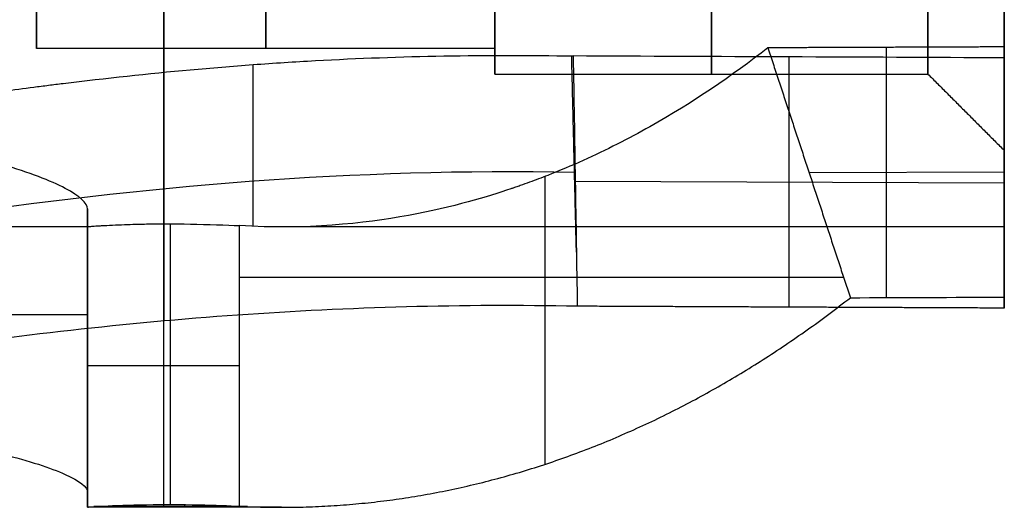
# Model space of a CAD drawing. Header units: millimetres. Extents: x -66 to 114, y 79 to 395.
# Tile 119 of 239: x 56.08 to 59.95, y 86.27 to 88.19. Entities that reach past the tile are written whole.
import ezdxf

# ---------------------------------------------------------------- set-up
doc = ezdxf.new("R2010")
doc.units = ezdxf.units.MM
doc.layers.add('Layer 01', color=18, linetype='Continuous', true_color=0x000000)

# ---------------------------------------------------------------- blocks, each defined once
blk = doc.blocks.new('Block 03')
at = {"layer": 'Layer 01'}
for p, q in [((56.15, 89.8986, 13.6304), (56.15, 88.0733, 13.6304)), ((57.95, 88.0733, 13.65), (56.15, 88.0733, 13.65)), ((57.95, 88.0732, 13.65), (57.95, 87.9733, 13.65)), ((59.4859, 88.078, 16.5935), (59.4859, 87.0962, 17.0895)), ((59.1036, 88.0405, 10.7816), (59.1036, 87.0586, 10.2855)), ((59.95, 87.3734, 13.6788), (59.95, 87.6734, 13.6788)), ((58.1458, 87.5712, 15.2414), (58.1458, 86.4418, 15.2414)), ((59.1835, 87.5864, 16.8389), (59.95, 87.5894, 16.8448)), ((58.2653, 87.5533, 10.5262), (59.95, 87.5458, 10.541)), ((56.35, 87.3733, 13.65), (54.05, 87.3733, 13.65)), ((56.35, 87.3881, 14.088), (56.35, 86.286, 14.088)), ((56.6742, 87.3854, 13.2469), (56.6742, 86.284, 13.2469)), ((59.95, 87.3733, 13.65), (57.1119, 87.3733, 13.65)), ((59.3194, 87.1747, 17.0481), (56.9461, 87.1747, 13.3945)), ((56.35, 86.8586, 14.6049), (56.35, 86.8586, 13.5711))]:
    blk.add_line(p, q, dxfattribs=at)
at = {"layer": 'Layer 01', "extrusion": (-1, -1.14604e-15, -2.7939e-15)}
blk.add_arc((-93.8733, 13.65, -59.95), 6.2, 0, 180, dxfattribs=at)
at = {"layer": 'Layer 01', "extrusion": (1, 1.14604e-15, 2.7939e-15)}
blk.add_arc((93.8733, 13.65, 59.95), 6.2, 180, 360, dxfattribs=at)
at = {"layer": 'Layer 01', "extrusion": (-1, 0, 0)}
for centre, radius, start, end in [((-93.8733, 13.65, -58.8), 5.9, 0, 180), ((-93.8733, 13.65, -58.8), 5.9, 180, 0), ((-93.8733, 13.65, -56.65), 7.6, 236.96669, 334.6669), ((-93.8733, 13.65, -56.65), 7.6, 0, 94.6669)]:
    blk.add_arc(centre, radius, start, end, dxfattribs=at)
at = {"layer": 'Layer 01', "extrusion": (1, 1.68236e-30, 2.7939e-15)}
for start, end in [(360, 180), (180, 360)]:
    blk.add_arc((93.8733, 13.65, 59.65), 5.9, start, end, dxfattribs=at)
at = {"layer": 'Layer 01', "extrusion": (-1, -4.04839e-16, -2.72072e-15)}
blk.add_arc((-93.8733, 13.65, -59.95), 7.6, 26.93853, 93.78729, dxfattribs=at)
at = {"layer": 'Layer 01', "extrusion": (-1, 5.78726e-16, -6.91019e-16)}
blk.add_arc((-93.8733, 13.65, -59.95), 7.6, 266.93853, 333.78729, dxfattribs=at)
at = {"layer": 'Layer 01', "extrusion": (-1, 0, -3.55271e-15)}
for centre, radius, start, end in [((-93.8733, 13.65, -57.05), 5.8, 306.4346, 83.5654), ((-93.8733, 13.65, -56.9999), 6.5, 334.42204, 358.47869)]:
    blk.add_arc(centre, radius, start, end, dxfattribs=at)
at = {"layer": 'Layer 01', "extrusion": (-1, -6.14227e-12, 3.1223e-12)}
blk.add_arc((-93.8733, 13.65, -59.95), 6.5, 333.88692, 26.96179, dxfattribs=at)
at = {"layer": 'Layer 01', "extrusion": (0, -1, 0)}
for centre, radius, start, end in [((55.2, 14.6049, -87.0286), 1.15, 0, 180), ((56.6742, 13.5711, -86.8298), 0.3242, 180, 326.9933)]:
    blk.add_arc(centre, radius, start, end, dxfattribs=at)
at = {"layer": 'Layer 01', "extrusion": (1, 4.03196e-14, 1.23383e-14)}
blk.add_arc((93.8733, 13.65, 56.35), 7.6, 172.78173, 180, dxfattribs=at)
at = {"layer": 'Layer 01', "extrusion": (1, 5.83637e-13, 3.02937e-15)}
blk.add_arc((93.8733, 13.65, 56.35), 7.6, 180, 180.59478, dxfattribs=at)
at = {"layer": 'Layer 01', "extrusion": (-1, -6.8846e-16, -5.63585e-15)}
blk.add_open_spline([(57.95, 87.9733, 13.65), (57.95, 87.9733, 13.4698), (57.95, 87.9856, 13.2005), (57.95, 88.0215, 12.8879), (57.95, 88.0449, 12.732), (57.95, 88.056, 12.6653), (57.95, 88.0637, 12.6208), (57.95, 88.0675, 12.5999), (57.95, 88.1066, 12.3886), (57.95, 88.1721, 12.1104), (57.95, 88.272, 11.7922), (57.95, 88.3199, 11.6572), (57.95, 88.3529, 11.5675), (57.95, 88.3693, 11.5245), (57.95, 88.4608, 11.2932), (57.95, 88.5842, 11.0223), (57.95, 88.7278, 10.7614), (57.95, 88.828, 10.5898), (57.95, 88.8794, 10.5066), (57.95, 89.1575, 10.0811), (57.95, 89.4139, 9.7656), (57.95, 89.8451, 9.3343), (57.95, 90.0708, 9.1307), (57.95, 90.3519, 8.9142), (57.95, 90.4762, 8.8259), (57.95, 90.5598, 8.7681), (57.95, 90.6032, 8.739), (57.95, 90.8114, 8.6028), (57.95, 91.0684, 8.4527), (57.95, 91.3808, 8.3007), (57.95, 91.5174, 8.2406), (57.95, 91.609, 8.2016), (57.95, 91.6572, 8.1818), (57.95, 91.8791, 8.0939), (57.95, 92.1496, 8.0017), (57.95, 92.4723, 7.9174), (57.95, 92.6354, 7.881), (57.95, 92.7057, 7.8666), (57.95, 92.7527, 7.8574), (57.95, 92.7776, 7.8526), (57.95, 93.1539, 7.7829), (57.95, 93.5131, 7.7501), (57.95, 94.0534, 7.75), (57.95, 94.3227, 7.7623), (57.95, 94.6353, 7.7982), (57.95, 94.7912, 7.8215), (57.95, 94.858, 7.8327), (57.95, 94.9025, 7.8404), (57.95, 94.9234, 7.8442), (57.95, 95.1347, 7.8832), (57.95, 95.4129, 7.9487), (57.95, 95.7311, 8.0487), (57.95, 95.8661, 8.0965), (57.95, 95.9558, 8.1295), (57.95, 95.9988, 8.1459), (57.95, 96.2302, 8.2375), (57.95, 96.5011, 8.3608), (57.95, 96.7619, 8.5045), (57.95, 96.9336, 8.6047), (57.95, 97.0168, 8.6561), (57.95, 97.4422, 8.9342), (57.95, 97.7577, 9.1906), (57.95, 98.189, 9.6218), (57.95, 98.3927, 9.8475), (57.95, 98.6092, 10.1286), (57.95, 98.6974, 10.2528), (57.95, 98.7553, 10.3365), (57.95, 98.7844, 10.3798), (57.95, 98.9205, 10.588), (57.95, 99.0707, 10.845), (57.95, 99.2226, 11.1575), (57.95, 99.2828, 11.294), (57.95, 99.3218, 11.3857), (57.95, 99.3415, 11.4339), (57.95, 99.4294, 11.6558), (57.95, 99.5216, 11.9262), (57.95, 99.606, 12.2489), (57.95, 99.6423, 12.4121), (57.95, 99.6567, 12.4824), (57.95, 99.666, 12.5293), (57.95, 99.6707, 12.5542), (57.95, 99.7406, 12.9312), (57.95, 99.7734, 13.2891), (57.95, 99.7733, 13.65)], degree=3, knots=[0, 0, 0, 0, 0.579641, 0.869462, 1.014372, 1.086828, 1.086828, 1.159283, 1.159283, 1.738924, 2.028745, 2.173655, 2.173655, 2.318565, 2.318565, 2.898207, 3.188027, 3.188027, 3.477848, 3.477848, 4.637131, 4.637131, 5.216772, 5.506593, 5.651503, 5.651503, 5.796413, 5.796413, 6.376055, 6.665875, 6.810786, 6.810786, 6.955696, 6.955696, 7.535338, 7.825158, 7.970069, 8.042524, 8.042524, 8.114979, 8.114979, 9.274262, 9.274262, 9.853903, 10.143724, 10.288634, 10.361089, 10.361089, 10.433544, 10.433544, 11.013186, 11.303006, 11.447917, 11.447917, 11.592827, 11.592827, 12.172468, 12.462289, 12.462289, 12.75211, 12.75211, 13.911392, 13.911392, 14.491034, 14.780854, 14.925765, 14.925765, 15.070675, 15.070675, 15.650316, 15.940137, 16.085047, 16.085047, 16.229958, 16.229958, 16.809599, 17.09942, 17.24433, 17.316785, 17.316785, 17.38924, 17.38924, 18.548523, 18.548523, 18.548523, 18.548523], dxfattribs=at)
at = {"layer": 'Layer 01', "extrusion": (1, 6.02155e-16, 6.20533e-16)}
blk.add_open_spline([(57.95, 99.7733, 13.65), (57.95, 99.7733, 13.8304), (57.95, 99.761, 14.1), (57.95, 99.7251, 14.4124), (57.95, 99.7017, 14.5682), (57.95, 99.6906, 14.6348), (57.95, 99.6829, 14.6792), (57.95, 99.6792, 14.7001), (57.95, 99.6401, 14.9114), (57.95, 99.5746, 15.1896), (57.95, 99.4747, 15.5078), (57.95, 99.4268, 15.6428), (57.95, 99.3938, 15.7325), (57.95, 99.3774, 15.7755), (57.95, 99.2858, 16.0068), (57.95, 99.1625, 16.2777), (57.95, 99.0189, 16.5386), (57.95, 98.9186, 16.7102), (57.95, 98.8672, 16.7934), (57.95, 98.5892, 17.2189), (57.95, 98.3327, 17.5344), (57.95, 97.9015, 17.9657), (57.95, 97.6758, 18.1693), (57.95, 97.3947, 18.3858), (57.95, 97.2705, 18.4741), (57.95, 97.1868, 18.5319), (57.95, 97.1435, 18.561), (57.95, 96.9353, 18.6972), (57.95, 96.6783, 18.8473), (57.95, 96.3659, 18.9993), (57.95, 96.2293, 19.0594), (57.95, 96.1376, 19.0984), (57.95, 96.0895, 19.1182), (57.95, 95.8675, 19.2061), (57.95, 95.5971, 19.2983), (57.95, 95.2744, 19.3826), (57.95, 95.1112, 19.419), (57.95, 95.0409, 19.4334), (57.95, 94.994, 19.4426), (57.95, 94.969, 19.4474), (57.95, 94.5928, 19.5171), (57.95, 94.2335, 19.5499), (57.95, 93.6932, 19.55), (57.95, 93.424, 19.5377), (57.95, 93.1113, 19.5018), (57.95, 92.9554, 19.4785), (57.95, 92.8887, 19.4673), (57.95, 92.8442, 19.4596), (57.95, 92.8232, 19.4558), (57.95, 92.6119, 19.4168), (57.95, 92.3338, 19.3513), (57.95, 92.0156, 19.2513), (57.95, 91.8805, 19.2035), (57.95, 91.7908, 19.1705), (57.95, 91.7478, 19.1541), (57.95, 91.5165, 19.0625), (57.95, 91.2456, 18.9392), (57.95, 90.9848, 18.7955), (57.95, 90.8131, 18.6953), (57.95, 90.7299, 18.6439), (57.95, 90.3044, 18.3658), (57.95, 89.989, 18.1094), (57.95, 89.5576, 17.6782), (57.95, 89.354, 17.4525), (57.95, 89.1375, 17.1714), (57.95, 89.0492, 17.0472), (57.95, 88.9914, 16.9635), (57.95, 88.9623, 16.9202), (57.95, 88.8261, 16.712), (57.95, 88.676, 16.455), (57.95, 88.524, 16.1425), (57.95, 88.4639, 16.006), (57.95, 88.4249, 15.9143), (57.95, 88.4052, 15.8661), (57.95, 88.3172, 15.6442), (57.95, 88.225, 15.3738), (57.95, 88.1407, 15.0511), (57.95, 88.1043, 14.8879), (57.95, 88.09, 14.8176), (57.95, 88.0807, 14.7707), (57.95, 88.0759, 14.7457), (57.95, 88.0062, 14.3693), (57.95, 87.9734, 14.0114), (57.95, 87.9733, 13.65)], degree=3, knots=[0, 0, 0, 0, 0.579641, 0.869461, 1.014372, 1.086827, 1.086827, 1.159282, 1.159282, 1.738923, 2.028743, 2.173653, 2.173653, 2.318564, 2.318564, 2.898204, 3.188025, 3.188025, 3.477845, 3.477845, 4.637127, 4.637127, 5.216768, 5.506588, 5.651499, 5.651499, 5.796409, 5.796409, 6.37605, 6.66587, 6.81078, 6.81078, 6.955691, 6.955691, 7.535331, 7.825152, 7.970062, 8.042517, 8.042517, 8.114972, 8.114972, 9.274254, 9.274254, 9.853895, 10.143715, 10.288626, 10.361081, 10.361081, 10.433536, 10.433536, 11.013177, 11.302997, 11.447907, 11.447907, 11.592818, 11.592818, 12.172459, 12.462279, 12.462279, 12.752099, 12.752099, 13.911381, 13.911381, 14.491022, 14.780842, 14.925753, 14.925753, 15.070663, 15.070663, 15.650304, 15.940124, 16.085034, 16.085034, 16.229945, 16.229945, 16.809586, 17.099406, 17.244316, 17.316771, 17.316771, 17.389226, 17.389226, 18.548508, 18.548508, 18.548508, 18.548508], dxfattribs=at)
at = {"layer": 'Layer 01', "extrusion": (1, -5.55295e-15, 4.11397e-15)}
blk.add_open_spline([(57.95, 90.9733, 8.6271), (57.95, 90.7047, 8.7822), (57.95, 90.3249, 9.0436), (57.95, 89.9225, 9.3985), (57.95, 89.7315, 9.5884), (57.95, 89.6518, 9.6725), (57.95, 89.5992, 9.7292), (57.95, 89.5746, 9.7561), (57.95, 89.1105, 10.2756), (57.95, 88.7658, 10.8248), (57.95, 88.3893, 11.7332), (57.95, 88.2412, 12.1969), (57.95, 88.1385, 12.7543), (57.95, 88.1047, 13.0372), (57.95, 88.0922, 13.1796), (57.95, 88.0877, 13.2409), (57.95, 88.085, 13.2818), (57.95, 88.0837, 13.3034), (57.95, 88.0475, 13.9416), (57.95, 88.1106, 14.5524), (57.95, 88.3511, 15.4505), (57.95, 88.5051, 15.8848), (57.95, 88.7439, 16.3654), (57.95, 88.878, 16.5993), (57.95, 88.9387, 16.6981), (57.95, 88.9798, 16.7637), (57.95, 88.9995, 16.7945), (57.95, 89.3812, 17.3772), (57.95, 89.8225, 17.8523), (57.95, 90.6025, 18.451), (57.95, 91.012, 18.7141), (57.95, 91.5239, 18.9576), (57.95, 91.7883, 19.0635), (57.95, 91.9227, 19.1124), (57.95, 91.9807, 19.1326), (57.95, 92.0195, 19.1458), (57.95, 92.0401, 19.1527), (57.95, 92.6471, 19.3528), (57.95, 93.2521, 19.4499), (57.95, 93.8733, 19.45)], degree=3, knots=[0, 0, 0, 0, 0.951729, 1.427593, 1.665525, 1.784492, 1.784492, 1.903458, 1.903458, 3.806915, 3.806915, 4.758644, 5.234509, 5.472441, 5.591407, 5.65089, 5.65089, 5.710373, 5.710373, 7.613831, 7.613831, 8.56556, 9.041424, 9.279356, 9.398322, 9.398322, 9.517288, 9.517288, 11.420746, 11.420746, 12.372475, 12.848339, 13.086272, 13.205238, 13.264721, 13.264721, 13.324204, 13.324204, 15.227661, 15.227661, 15.227661, 15.227661], dxfattribs=at)
at = {"layer": 'Layer 01', "extrusion": (1, -1.38001e-15, 3.09483e-15)}
blk.add_open_spline([(56.15, 93.2233, 19.4135), (56.15, 92.9406, 19.3816), (56.15, 92.5244, 19.3037), (56.15, 92.0526, 19.1602), (56.15, 91.8201, 19.0753), (56.15, 91.7213, 19.0361), (56.15, 91.6555, 19.0093), (56.15, 91.6242, 18.9963), (56.15, 91.0421, 18.7471), (56.15, 90.5416, 18.4347), (56.15, 89.864, 17.8517), (56.15, 89.551, 17.5379), (56.15, 89.2311, 17.1329), (56.15, 89.0824, 16.9207), (56.15, 89.0211, 16.8276), (56.15, 88.9808, 16.7651), (56.15, 88.9599, 16.7322), (56.15, 88.6419, 16.2182), (56.15, 88.4182, 15.7006), (56.15, 88.1973, 14.8764), (56.15, 88.1177, 14.4606), (56.15, 88.0789, 13.969), (56.15, 88.073, 13.7215), (56.15, 88.0733, 13.6151), (56.15, 88.0742, 13.5441), (56.15, 88.0749, 13.5102), (56.15, 88.0942, 12.8773), (56.15, 88.202, 12.2972), (56.15, 88.4971, 11.4534), (56.15, 88.6748, 11.0474), (56.15, 88.9348, 10.6016), (56.15, 89.0781, 10.3856), (56.15, 89.1423, 10.2946), (56.15, 89.1857, 10.2342), (56.15, 89.2088, 10.2028), (56.15, 89.571, 9.7187), (56.15, 89.9706, 9.3219), (56.15, 90.4287, 8.9837)], degree=3, knots=[0, 0, 0, 0, 0.869663, 1.304494, 1.52191, 1.630618, 1.630618, 1.739326, 1.739326, 3.478651, 3.478651, 4.348314, 4.783146, 5.000561, 5.109269, 5.109269, 5.217977, 5.217977, 6.957303, 6.957303, 7.826966, 8.261797, 8.479213, 8.587921, 8.587921, 8.696628, 8.696628, 10.435954, 10.435954, 11.305617, 11.740448, 11.957864, 12.066572, 12.066572, 12.17528, 12.17528, 13.914605, 13.914605, 13.914605, 13.914605], dxfattribs=at)
at = {"layer": 'Layer 01'}
for points, knots in [([(59.0217, 88.0762, 16.5899), (58.8811, 87.9664, 16.3734), (58.7267, 87.8612, 16.1361), (58.4745, 87.7196, 15.7478), (58.387, 87.6751, 15.6131), (58.2506, 87.6137, 15.4029), (58.1811, 87.5844, 15.2958), (58.0977, 87.5527, 15.1675), (58.0555, 87.5376, 15.1024), (58.0342, 87.5302, 15.0697), (58.0236, 87.5266, 15.0533), (58.019, 87.5251, 15.0462), (58.0159, 87.524, 15.0415), (58.0136, 87.5232, 15.0379), (57.9223, 87.4925, 14.8973), (57.7881, 87.4515, 14.6919), (57.4325, 87.3863, 14.1447), (57.2111, 87.3623, 13.8025), (56.9461, 87.3784, 13.3945)], [0, 0, 0, 0, 0.976506, 0.976506, 1.464758, 1.464758, 1.708885, 1.830948, 1.89198, 1.922495, 1.937753, 1.945382, 1.945382, 1.953011, 1.953011, 2.929517, 2.929517, 3.906022, 3.906022, 3.906022, 3.906022]), ([(54.3458, 87.6884, 11.6507), (54.5014, 87.7064, 11.595), (54.737, 87.7348, 11.5113), (55.0159, 87.7702, 11.4132), (55.1563, 87.7885, 11.3641), (55.2268, 87.7978, 11.3395), (55.262, 87.8025, 11.3272), (55.2797, 87.8049, 11.3211), (55.2873, 87.8059, 11.3184), (55.2923, 87.8066, 11.3167), (55.2931, 87.8067, 11.3164), (55.434, 87.8255, 11.2674), (55.542, 87.8405, 11.2301), (55.661, 87.8572, 11.1891), (55.6935, 87.8617, 11.178), (55.7316, 87.8671, 11.165), (55.7479, 87.8694, 11.1594), (55.7622, 87.8714, 11.1546), (55.7682, 87.8723, 11.1525), (55.7705, 87.8726, 11.1517), (55.772, 87.8728, 11.1512), (55.7708, 87.8726, 11.1517), (55.8579, 87.8848, 11.1224), (55.9814, 87.9017, 11.0828), (56.12, 87.9197, 11.0414), (56.1781, 87.9271, 11.0248), (56.2167, 87.9319, 11.0139), (56.2338, 87.934, 11.0091), (56.4225, 87.9571, 10.9573), (56.5889, 87.9751, 10.9184), (56.8364, 87.9976, 10.8704), (56.9597, 88.0078, 10.849), (57.0822, 88.0162, 10.8315), (57.1637, 88.0214, 10.8207), (57.203, 88.0238, 10.8158), (57.5807, 88.0444, 10.7733), (57.9182, 88.0506, 10.7611), (58.2572, 88.0442, 10.7741)], [0, 0, 0, 0, 0.507943, 0.761914, 0.8889, 0.952393, 0.984139, 1.000012, 1.007949, 1.007949, 1.015885, 1.015885, 1.269857, 1.269857, 1.396843, 1.396843, 1.460335, 1.492082, 1.507955, 1.515892, 1.515892, 1.523828, 1.523828, 1.7778, 1.904785, 1.968278, 1.968278, 2.031771, 2.031771, 2.539714, 2.539714, 2.793685, 2.920671, 2.920671, 3.047656, 3.047656, 4.063542, 4.063542, 4.063542, 4.063542]), ([(56.35, 87.4439, 14.6049), (56.35, 87.4665, 14.7573), (56.3201, 87.4942, 14.9056), (56.2056, 87.555, 15.1825), (56.1215, 87.5876, 15.3089), (55.9114, 87.6474, 15.5207), (55.784, 87.6746, 15.607), (55.5065, 87.7126, 15.7235), (55.3533, 87.7235, 15.7547), (55.0496, 87.7237, 15.7551), (54.8967, 87.713, 15.7246), (54.6168, 87.6748, 15.6076), (54.4902, 87.6478, 15.5222), (54.2781, 87.5875, 15.3086), (54.1944, 87.555, 15.1826), (54.0802, 87.4944, 14.9065), (54.05, 87.4665, 14.7573), (54.05, 87.4439, 14.6049)], [0, 0, 0, 0, 0.46071, 0.46071, 0.921421, 0.921421, 1.382131, 1.382131, 1.842842, 1.842842, 2.303552, 2.303552, 2.764262, 2.764262, 3.224973, 3.224973, 3.685683, 3.685683, 3.685683, 3.685683]), ([(54.7013, 87.252, 11.2617), (55.0495, 87.3049, 11.144), (55.3976, 87.3579, 11.0264), (56.56, 87.5346, 10.6335), (57.3982, 87.6056, 10.511), (58.2631, 87.5883, 10.5438), (58.2639, 87.5883, 10.5439), (58.2647, 87.5883, 10.5439)], [0.134256, 0.134256, 0.134256, 0.134256, 0.3913251, 0.3913251, 0.9926404, 0.9926404, 0.9931998, 0.9931998, 0.9931998, 0.9931998]), ([(56.35, 87.3738, 13.5711), (56.35, 87.3741, 13.544), (56.3534, 87.3747, 13.513), (56.3681, 87.3761, 13.463), (56.3746, 87.3766, 13.4459), (56.3872, 87.3774, 13.4199), (56.392, 87.3777, 13.4112), (56.4025, 87.3784, 13.394), (56.4073, 87.3787, 13.3866), (56.4436, 87.3807, 13.3381), (56.4768, 87.382, 13.3116), (56.5212, 87.3835, 13.2847), (56.5353, 87.3839, 13.2779), (56.5608, 87.3846, 13.2671), (56.571, 87.3848, 13.2636), (56.6273, 87.3858, 13.2469), (56.6874, 87.3857, 13.2398), (56.8217, 87.3834, 13.2742), (56.8962, 87.3814, 13.3177), (56.9461, 87.3784, 13.3945)], [0, 0, 0, 0, 0.1051977, 0.1051977, 0.1577966, 0.1577966, 0.184096, 0.184096, 0.2103955, 0.2103955, 0.3155932, 0.3155932, 0.3681921, 0.3681921, 0.4207909, 0.4207909, 0.6311864, 0.6311864, 0.8415819, 0.8415819, 0.8415819, 0.8415819]), ([(58.2734, 87.0622, 10.2782), (57.8231, 87.0707, 10.2611), (57.3786, 87.0584, 10.2852), (56.5008, 86.9964, 10.4139), (56.0649, 86.9462, 10.5196), (55.6426, 86.8847, 10.6639)], [0, 0, 0, 0, 1.343613, 1.343613, 2.687226, 2.687226, 2.687226, 2.687226]), ([(54.05, 86.3336, 14.6049), (54.05, 86.3528, 14.7571), (54.0799, 86.3765, 14.9057), (54.1946, 86.4282, 15.183), (54.2791, 86.456, 15.3098), (54.4897, 86.5066, 15.5216), (54.6174, 86.5296, 15.6078), (54.8947, 86.5615, 15.7238), (55.0475, 86.5706, 15.7548), (55.3501, 86.5707, 15.7551), (55.5024, 86.5618, 15.7248), (55.7819, 86.5297, 15.6083), (55.9085, 86.507, 15.5232), (56.1215, 86.4559, 15.3093), (56.2053, 86.4282, 15.1831), (56.3199, 86.3766, 14.9064), (56.35, 86.3528, 14.7571), (56.35, 86.3336, 14.6049)], [0, 0, 0, 0, 0.458975, 0.458975, 0.917949, 0.917949, 1.376924, 1.376924, 1.835898, 1.835898, 2.294873, 2.294873, 2.753847, 2.753847, 3.212822, 3.212822, 3.671796, 3.671796, 3.671796, 3.671796]), ([(56.35, 86.2737, 13.5711), (56.35, 86.2745, 13.4994), (56.3714, 86.2762, 13.4348), (56.4572, 86.2803, 13.3198), (56.513, 86.2823, 13.2808), (56.6506, 86.2844, 13.2399), (56.7185, 86.2842, 13.242), (56.8535, 86.2817, 13.2916), (56.9069, 86.2797, 13.3342), (56.9461, 86.2776, 13.3945)], [0, 0, 0, 0, 0.211765, 0.211765, 0.4235299, 0.4235299, 0.6352949, 0.6352949, 0.8470599, 0.8470599, 0.8470599, 0.8470599])]:
    blk.add_open_spline(points, degree=3, knots=knots, dxfattribs=at)
for points, degree in [([(59.95, 88.0798, 16.5971), (59.4859, 88.078, 16.5935), (59.0217, 88.0762, 16.5899)], 2), ([(59.0217, 88.0762, 16.5899), (59.1836, 87.5859, 16.8391), (59.3455, 87.0956, 17.0884)], 2), ([(59.95, 88.0798, 16.5971), (59.95, 87.5889, 16.8451), (59.95, 87.098, 17.0931)], 2), ([(58.2699, 87.2741, 10.3852), (58.2606, 87.6592, 10.5795), (58.2513, 88.0443, 10.7738)], 2), ([(59.95, 87.0549, 10.293), (59.95, 87.5459, 10.5411), (59.95, 88.0368, 10.7891)], 2), ([(57.95, 87.9733, 13.65), (58.8, 87.9733, 13.65), (59.65, 87.9733, 13.65)], 2), ([(59.65, 87.9733, 13.65), (59.8, 87.8233, 13.65), (59.95, 87.6733, 13.65)], 2), ([(56.35, 87.4439, 14.6049), (56.35, 86.8887, 14.6049), (56.35, 86.3336, 14.6049)], 2), ([(56.35, 86.2737, 13.5711), (56.35, 86.8238, 13.5711), (56.35, 87.3738, 13.5711)], 2), ([(56.9461, 87.3784, 13.3945), (56.9461, 86.828, 13.3945), (56.9461, 86.2776, 13.3945)], 2), ([(59.3455, 87.0956, 17.0884), (59.547, 87.0964, 17.0899), (59.7485, 87.0972, 17.0915), (59.95, 87.098, 17.0931)], 3), ([(57.112, 86.2733, 13.65), (56.731, 86.2733, 13.65), (56.35, 86.2733, 13.65)], 2), ([(56.9788, 86.2761, 13.4449), (56.677, 86.2761, 13.4449), (56.3752, 86.2761, 13.4449)], 2), ([(56.9461, 86.2776, 13.3945), (57.0014, 86.2748, 13.4796), (57.0567, 86.2733, 13.5648), (57.112, 86.2733, 13.65)], 3)]:
    blk.add_open_spline(points, degree=degree, dxfattribs=at)
at = {"layer": 'Layer 01', "extrusion": (-0.000122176, 0.891832, 0.452367)}
blk.add_open_spline([(59.95, 88.0368, 10.7891), (59.3857, 88.0393, 10.7841), (58.8215, 88.0417, 10.7791), (58.2572, 88.0442, 10.7741)], degree=3, dxfattribs=at)
at = {"layer": 'Layer 01', "extrusion": (-0.999886, -0.014678, -0.003661)}
blk.add_open_spline([(58.2572, 88.0442, 10.7741), (58.2626, 87.7169, 10.6088), (58.268, 87.3895, 10.4435), (58.2734, 87.0622, 10.2782)], degree=3, dxfattribs=at)
at = {"layer": 'Layer 01', "extrusion": (1, -1.70191e-13, 2.52777e-14)}
blk.add_open_spline([(56.35, 87.3738, 13.5711), (56.35, 87.3696, 13.9168), (56.35, 87.3931, 14.2629), (56.35, 87.4439, 14.6049)], degree=3, dxfattribs=at)
at = {"layer": 'Layer 01'}
for points, weights in [([(57.112, 86.2733, 13.65), (57.8918, 86.2733, 14.8504), (58.6501, 86.5525, 16.0179), (59.3455, 87.0956, 17.0884)], [1, 0.981716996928, 0.981716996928, 1]), ([(59.95, 87.0549, 10.293), (59.3912, 87.0573, 10.2881), (58.8323, 87.0598, 10.2831), (58.2734, 87.0622, 10.2782)], [1, 0.999999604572, 0.999999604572, 1])]:
    blk.add_rational_spline(points, weights, degree=3, dxfattribs=at)
at = {"layer": 'Layer 01', "extrusion": (1, -1.36114e-12, 3.56485e-14)}
blk.add_rational_spline([(56.731, 86.2838, 13.2516), (56.731, 86.2733, 13.4507), (56.731, 86.2733, 13.65)], [0.999350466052, 0.999017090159, 0.99937073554], degree=2, dxfattribs=at)

msp = doc.modelspace()

# ---------------------------------------------------------------- block references
at = {"layer": 'Layer 01'}
msp.add_blockref('Block 03', (0, 0), dxfattribs=at)

doc.saveas('drawing.dxf')
